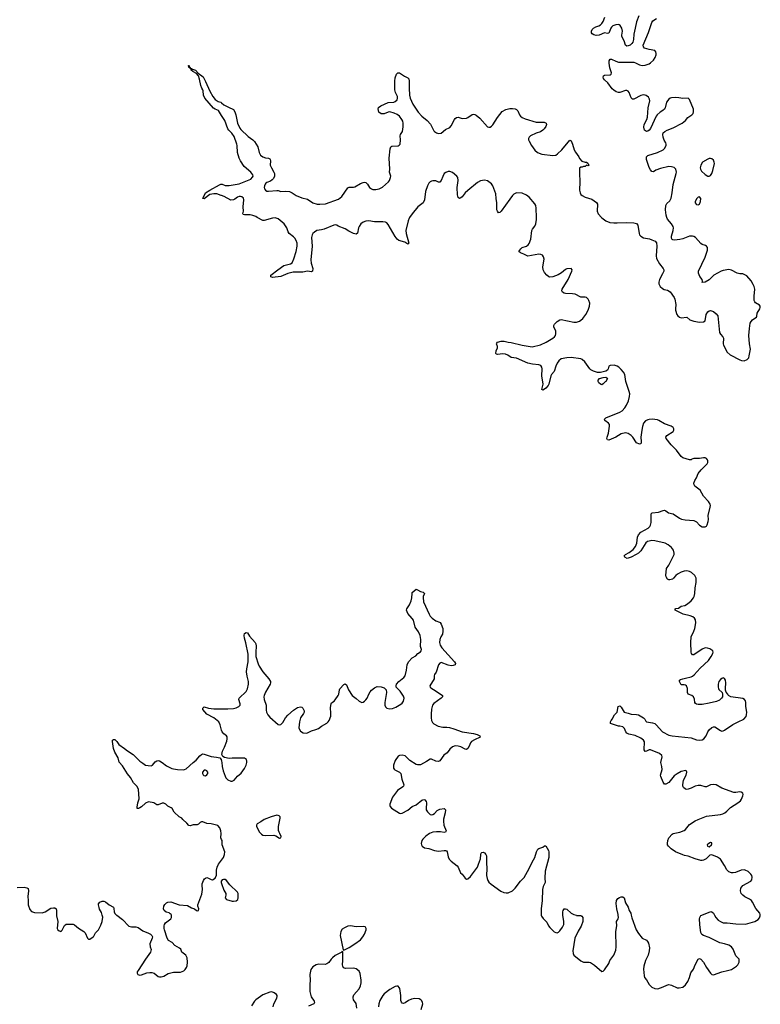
# Model space of a CAD drawing. Header units: inches. Extents: x 1839294 to 1929364, y 762242 to 909984.
# Tile 60 of 76: x 1867105 to 1877723, y 868724 to 882833. Entities that reach past the tile are written whole.
import ezdxf

# ---------------------------------------------------------------- set-up
doc = ezdxf.new("R2010")
doc.units = ezdxf.units.IN
doc.header["$MEASUREMENT"] = 0
for name, color, linetype in [('B8866', 7, 'Continuous'), ('B8867', 7, 'Continuous'), ('B8868', 7, 'Continuous'), ('B8876', 7, 'Continuous'), ('B8877', 7, 'Continuous'), ('B8878', 7, 'Continuous')]:
    doc.layers.add(name, color=color, linetype=linetype)

msp = doc.modelspace()

# ---------------------------------------------------------------- linework, layer by layer
at = {"layer": 'B8866', "color": 6, "elevation": 600}
for points in [[(1867631, 870000), (1867631, 869991), (1867651, 869910), (1867642, 869810), (1867651, 869790), (1867670, 869775), (1867685, 869770), (1867691, 869769), (1867703, 869777), (1867713, 869787), (1867747, 869853), (1867770, 869873), (1867870, 869871), (1867890, 869864), (1867950, 869817), (1868027, 869767), (1868043, 869750), (1868078, 869670), (1868090, 869658), (1868110, 869659), (1868158, 869690), (1868170, 869703), (1868193, 869747), (1868235, 869790), (1868270, 869859), (1868289, 869911), (1868295, 869975), (1868288, 870000)], [(1868497, 870000), (1868581, 869941), (1868670, 869843), (1868710, 869834), (1868770, 869836), (1868806, 869826), (1868870, 869775), (1868950, 869746), (1868979, 869730), (1869002, 869710), (1869010, 869690), (1869007, 869670), (1868973, 869590), (1868974, 869550), (1868988, 869510), (1868980, 869470), (1868909, 869371), (1868802, 869210), (1868791, 869190), (1868788, 869170), (1868800, 869150), (1868830, 869141), (1868850, 869145), (1868930, 869177), (1868970, 869182), (1869001, 869181), (1869033, 869170), (1869090, 869124), (1869110, 869116), (1869136, 869116), (1869170, 869126), (1869236, 869164), (1869270, 869176), (1869310, 869185), (1869410, 869186), (1869457, 869203), (1869479, 869221), (1869496, 869250), (1869505, 869275), (1869512, 869328), (1869506, 869390), (1869489, 869430), (1869430, 869470), (1869414, 869514), (1869395, 869530), (1869329, 869569), (1869289, 869610), (1869240, 869640), (1869219, 869670), (1869180, 869790), (1869176, 869810), (1869178, 869850), (1869183, 869870), (1869197, 869890), (1869271, 869949), (1869282, 869970), (1869284, 869990), (1869280, 870000)]]:
    msp.add_lwpolyline(points, dxfattribs=at)
at = {"layer": 'B8867', "color": 6, "elevation": 600}
for points in [[(1870000, 872651), (1869993, 872670), (1869980, 872730), (1869961, 872770), (1869890, 872828), (1869790, 872883), (1869732, 872950), (1869730, 872970), (1869750, 872985), (1869810, 872966), (1869890, 872958), (1870000, 872957)], [(1870000, 871088), (1869990, 871110), (1869993, 871170), (1869990, 871210), (1869975, 871255), (1869945, 871285), (1869850, 871312), (1869790, 871316), (1869730, 871337), (1869710, 871337), (1869695, 871330), (1869670, 871306), (1869650, 871294), (1869590, 871294), (1869550, 871281), (1869530, 871286), (1869502, 871322), (1869445, 871370), (1869430, 871390), (1869390, 871412), (1869319, 871479), (1869290, 871529), (1869279, 871539), (1869230, 871563), (1869199, 871590), (1869170, 871606), (1869150, 871607), (1869090, 871582), (1869070, 871581), (1869030, 871612), (1868950, 871624), (1868910, 871608), (1868850, 871552), (1868830, 871539), (1868810, 871529), (1868790, 871529), (1868790, 871550), (1868801, 871610), (1868817, 871670), (1868809, 871809), (1868784, 871850), (1868739, 871899), (1868692, 871972), (1868650, 872027), (1868580, 872140), (1868530, 872195), (1868515, 872255), (1868470, 872339), (1868448, 872390), (1868434, 872490), (1868436, 872510), (1868450, 872521), (1868470, 872519), (1868496, 872490), (1868526, 872446), (1868610, 872390), (1868650, 872354), (1868730, 872306), (1868830, 872210), (1868870, 872178), (1868910, 872153), (1868945, 872145), (1868990, 872142), (1869010, 872149), (1869050, 872198), (1869070, 872212), (1869090, 872218), (1869110, 872214), (1869148, 872190), (1869210, 872139), (1869285, 872105), (1869310, 872097), (1869368, 872088), (1869450, 872083), (1869470, 872087), (1869490, 872098), (1869590, 872190), (1869637, 872223), (1869690, 872287), (1869710, 872304), (1869729, 872311), (1869750, 872308), (1869850, 872273), (1869926, 872266), (1869974, 872254), (1869993, 872233), (1870000, 872207)], [(1869280, 870000), (1869276, 870010), (1869263, 870023), (1869250, 870033), (1869206, 870046), (1869178, 870070), (1869169, 870090), (1869170, 870130), (1869185, 870155), (1869210, 870176), (1869230, 870186), (1869270, 870193), (1869390, 870150), (1869510, 870140), (1869570, 870106), (1869610, 870091), (1869641, 870070), (1869650, 870066), (1869671, 870069), (1869673, 870090), (1869659, 870130), (1869661, 870150), (1869719, 870301), (1869728, 870370), (1869721, 870430), (1869723, 870450), (1869741, 870499), (1869756, 870524), (1869770, 870534), (1869790, 870539), (1869810, 870533), (1869850, 870511), (1869870, 870508), (1869907, 870533), (1869926, 870574), (1869927, 870647), (1869936, 870690), (1869954, 870730), (1870000, 870791)], [(1867070, 870399), (1867170, 870402), (1867210, 870395), (1867225, 870385), (1867232, 870352), (1867222, 870270), (1867229, 870210), (1867227, 870150), (1867250, 870081), (1867273, 870053), (1867319, 870039), (1867430, 870037), (1867470, 870051), (1867550, 870101), (1867590, 870109), (1867610, 870105), (1867628, 870090), (1867632, 870072), (1867631, 870000)], [(1870000, 870495), (1869996, 870490), (1869995, 870470), (1870000, 870454)], [(1868288, 870000), (1868279, 870039), (1868250, 870089), (1868243, 870110), (1868234, 870150), (1868235, 870165), (1868254, 870190), (1868290, 870200), (1868310, 870201), (1868334, 870194), (1868390, 870148), (1868450, 870115), (1868456, 870096), (1868460, 870050), (1868470, 870024), (1868490, 870005), (1868497, 870000)]]:
    msp.add_lwpolyline(points, dxfattribs=at)
msp.add_lwpolyline([(1869770, 872079), (1869750, 872077), (1869727, 872050), (1869727, 872030), (1869734, 872014), (1869745, 872005), (1869770, 871998), (1869790, 872011), (1869801, 872030), (1869805, 872050), (1869790, 872072)], close=True, dxfattribs=at)
at = {"layer": 'B8868', "color": 6, "elevation": 600}
for points in [[(1870000, 881461), (1869956, 881530), (1869910, 881549), (1869886, 881566), (1869762, 881710), (1869739, 881750), (1869734, 881814), (1869730, 881830), (1869715, 881850), (1869701, 881890), (1869683, 881983), (1869668, 882028), (1869640, 882060), (1869586, 882090), (1869566, 882110), (1869563, 882123), (1869548, 882132), (1869548, 882148), (1869529, 882150), (1869525, 882175), (1869530, 882176), (1869536, 882170), (1869534, 882154), (1869551, 882150), (1869553, 882133), (1869570, 882135), (1869582, 882122), (1869626, 882110), (1869666, 882066), (1869734, 882014), (1869770, 881946), (1869830, 881810), (1869874, 881734), (1869910, 881691), (1869950, 881661), (1869990, 881651), (1870000, 881642)], [(1870000, 880315), (1869996, 880316), (1869930, 880336), (1869890, 880339), (1869833, 880327), (1869750, 880267), (1869730, 880270), (1869770, 880350), (1869829, 880390), (1869970, 880467), (1869990, 880475), (1870000, 880474)]]:
    msp.add_lwpolyline(points, dxfattribs=at)
at = {"layer": 'B8876', "color": 6, "elevation": 600}
for points in [[(1874583, 870000), (1874586, 869986), (1874612, 869952), (1874663, 869903), (1874687, 869850), (1874705, 869825), (1874770, 869762), (1874790, 869752), (1874810, 869749), (1874830, 869758), (1874850, 869778), (1874888, 869830), (1874905, 869870), (1874908, 869910), (1874894, 870000)], [(1875086, 870000), (1875090, 869999), (1875150, 869995), (1875166, 869986), (1875177, 869970), (1875181, 869950), (1875177, 869910), (1875155, 869845), (1875110, 869771), (1875065, 869670), (1875037, 869490), (1875039, 869450), (1875051, 869430), (1875150, 869348), (1875190, 869330), (1875270, 869328), (1875290, 869321), (1875344, 869284), (1875450, 869196), (1875470, 869198), (1875490, 869219), (1875549, 869311), (1875567, 869353), (1875624, 869430), (1875650, 869498), (1875657, 869550), (1875654, 869766), (1875664, 869850), (1875662, 869910), (1875683, 869950), (1875688, 869970), (1875685, 870000)], [(1875873, 870000), (1875881, 869961), (1875942, 869790), (1875977, 869737), (1876030, 869670), (1876090, 869642), (1876106, 869626), (1876120, 869600), (1876134, 869534), (1876130, 869490), (1876113, 869430), (1876076, 869350), (1876052, 869270), (1876049, 869230), (1876057, 869130), (1876064, 869110), (1876090, 869077), (1876128, 869008), (1876147, 868987), (1876170, 868970), (1876210, 868951), (1876254, 868946), (1876330, 868973), (1876381, 868999), (1876410, 869006), (1876450, 868999), (1876530, 868960), (1876562, 868958), (1876610, 868971), (1876650, 869003), (1876684, 869050), (1876709, 869110), (1876727, 869173), (1876765, 869230), (1876788, 869292), (1876830, 869371), (1876850, 869379), (1876870, 869371), (1876910, 869328), (1876953, 869253), (1877009, 869169), (1877030, 869152), (1877050, 869148), (1877170, 869189), (1877253, 869207), (1877310, 869224), (1877381, 869270), (1877402, 869290), (1877420, 869330), (1877422, 869350), (1877418, 869370), (1877370, 869421), (1877335, 869515), (1877310, 869547), (1877270, 869570), (1877209, 869590), (1877145, 869605), (1876990, 869680), (1876908, 869708), (1876884, 869724), (1876872, 869752), (1876865, 869785), (1876854, 869870), (1876851, 869950), (1876855, 869970), (1876870, 869995), (1876883, 870000)], [(1877067, 870000), (1877084, 869970), (1877118, 869930), (1877150, 869910), (1877190, 869894), (1877250, 869894), (1877370, 869879), (1877510, 869872), (1877642, 869910), (1877690, 869938), (1877710, 869963), (1877721, 869990), (1877722, 870000)], [(1871941, 868670), (1871930, 868738), (1871892, 868790), (1871885, 868815), (1871886, 868830), (1871898, 868862), (1871970, 868944), (1871992, 868990), (1872000, 869030), (1872002, 869070), (1871987, 869167), (1871970, 869201), (1871930, 869233), (1871890, 869240), (1871777, 869237), (1871748, 869248), (1871736, 869270), (1871734, 869290), (1871740, 869350), (1871737, 869477), (1871730, 869488), (1871724, 869476), (1871714, 869466), (1871630, 869424), (1871590, 869391), (1871569, 869370), (1871536, 869324), (1871510, 869305), (1871483, 869297), (1871390, 869298), (1871356, 869290), (1871310, 869263), (1871278, 869222), (1871265, 869150), (1871270, 869070), (1871264, 869010), (1871267, 868910), (1871285, 868830), (1871325, 868770), (1871333, 868750), (1871324, 868730), (1871244, 868696)], [(1872863, 868650), (1872883, 868730), (1872882, 868750), (1872870, 868775), (1872856, 868790), (1872830, 868802), (1872770, 868806), (1872724, 868796), (1872681, 868779), (1872630, 868746), (1872610, 868738), (1872590, 868740), (1872577, 868757), (1872570, 868779), (1872568, 868850), (1872553, 868953), (1872547, 868967), (1872530, 868983), (1872510, 868986), (1872490, 868980), (1872410, 868936), (1872330, 868872), (1872310, 868850), (1872270, 868777), (1872253, 868730), (1872251, 868690)], [(1870741, 868690), (1870751, 868730), (1870794, 868810), (1870798, 868838), (1870797, 868850), (1870787, 868867), (1870753, 868890), (1870721, 868901), (1870690, 868900), (1870590, 868860), (1870492, 868790), (1870470, 868769), (1870430, 868704)]]:
    msp.add_lwpolyline(points, dxfattribs=at)
msp.add_lwpolyline([(1871850, 869850), (1871810, 869842), (1871761, 869819), (1871730, 869799), (1871710, 869766), (1871698, 869710), (1871745, 869505), (1871750, 869502), (1871830, 869539), (1871910, 869589), (1871991, 869650), (1872026, 869690), (1872050, 869730), (1872072, 869792), (1872074, 869810), (1872064, 869830), (1872056, 869836), (1872039, 869839), (1871930, 869834)], close=True, dxfattribs=at)
at = {"layer": 'B8877', "color": 6, "elevation": 600}
for points in [[(1872696, 880000), (1872690, 879991), (1872675, 879950), (1872642, 879810), (1872647, 879770), (1872682, 879630), (1872670, 879616), (1872625, 879645), (1872543, 879670), (1872516, 879690), (1872488, 879728), (1872390, 879898), (1872370, 879921), (1872350, 879930), (1872310, 879935), (1872190, 879938), (1872110, 879951), (1872070, 879944), (1872030, 879931), (1871994, 879906), (1871970, 879870), (1871962, 879850), (1871950, 879772), (1871930, 879761), (1871890, 879769), (1871822, 879802), (1871770, 879835), (1871673, 879873), (1871650, 879887), (1871630, 879892), (1871610, 879890), (1871470, 879832), (1871430, 879820), (1871367, 879810), (1871330, 879788), (1871310, 879770), (1871297, 879750), (1871288, 879712), (1871296, 879590), (1871280, 879390), (1871286, 879346), (1871306, 879270), (1871303, 879230), (1871290, 879222), (1871230, 879228), (1871166, 879214), (1871070, 879217), (1871026, 879214), (1870950, 879195), (1870850, 879153), (1870730, 879139), (1870706, 879150), (1870704, 879170), (1870806, 879250), (1870890, 879310), (1870971, 879329), (1870990, 879336), (1871010, 879350), (1871036, 879404), (1871070, 879510), (1871084, 879590), (1871082, 879630), (1871071, 879670), (1871050, 879703), (1871030, 879723), (1870967, 879770), (1870954, 879794), (1870937, 879850), (1870898, 879910), (1870810, 879979), (1870770, 879995), (1870731, 879991), (1870610, 879956), (1870590, 879957), (1870512, 880000)], [(1877722, 870000), (1877723, 870010), (1877716, 870030), (1877657, 870097), (1877612, 870190), (1877596, 870210), (1877567, 870230), (1877502, 870262), (1877470, 870286), (1877450, 870311), (1877438, 870350), (1877443, 870390), (1877470, 870428), (1877586, 870490), (1877602, 870510), (1877607, 870547), (1877601, 870570), (1877587, 870590), (1877548, 870628), (1877508, 870648), (1877490, 870651), (1877450, 870646), (1877366, 870614), (1877333, 870607), (1877310, 870609), (1877270, 870624), (1877245, 870650), (1877210, 870713), (1877150, 870802), (1877110, 870835), (1877030, 870866), (1876999, 870861), (1876947, 870810), (1876910, 870790), (1876890, 870786), (1876870, 870786), (1876790, 870809), (1876690, 870848), (1876636, 870856), (1876610, 870864), (1876506, 870910), (1876447, 870950), (1876405, 870990), (1876394, 871010), (1876390, 871030), (1876395, 871070), (1876410, 871108), (1876459, 871161), (1876473, 871170), (1876570, 871193), (1876630, 871216), (1876651, 871230), (1876710, 871299), (1876789, 871351), (1876830, 871372), (1876950, 871419), (1877150, 871443), (1877186, 871454), (1877214, 871470), (1877241, 871490), (1877294, 871546), (1877400, 871610), (1877438, 871642), (1877454, 871666), (1877473, 871710), (1877478, 871730), (1877472, 871750), (1877450, 871766), (1877430, 871771), (1877370, 871757), (1877341, 871761), (1877170, 871823), (1877090, 871870), (1877055, 871875), (1877010, 871867), (1876950, 871842), (1876930, 871842), (1876870, 871861), (1876830, 871860), (1876790, 871849), (1876730, 871819), (1876690, 871805), (1876670, 871804), (1876650, 871809), (1876623, 871830), (1876613, 871850), (1876611, 871870), (1876623, 871937), (1876658, 872010), (1876671, 872050), (1876667, 872067), (1876653, 872073), (1876590, 872060), (1876530, 872027), (1876490, 871996), (1876410, 871903), (1876370, 871877), (1876350, 871878), (1876330, 871909), (1876296, 871990), (1876293, 872010), (1876314, 872090), (1876312, 872130), (1876299, 872190), (1876314, 872270), (1876311, 872291), (1876276, 872316), (1876150, 872370), (1876130, 872370), (1876090, 872350), (1876070, 872347), (1876056, 872370), (1876065, 872485), (1876048, 872510), (1876010, 872538), (1875930, 872578), (1875837, 872597), (1875810, 872610), (1875795, 872630), (1875777, 872677), (1875750, 872700), (1875710, 872711), (1875690, 872712), (1875590, 872742), (1875574, 872750), (1875574, 872754), (1875573, 872770), (1875583, 872790), (1875606, 872814), (1875609, 872830), (1875632, 872870), (1875671, 872910), (1875687, 872993), (1875710, 872999), (1875730, 872981), (1875770, 872908), (1875830, 872897), (1875870, 872882), (1875950, 872877), (1875975, 872870), (1876047, 872827), (1876066, 872810), (1876083, 872783), (1876093, 872773), (1876177, 872757), (1876210, 872746), (1876230, 872730), (1876322, 872630), (1876410, 872581), (1876461, 872570), (1876730, 872544), (1876810, 872513), (1876850, 872508), (1876890, 872516), (1876912, 872528), (1876945, 872570), (1876971, 872630), (1876990, 872655), (1877030, 872690), (1877050, 872699), (1877070, 872698), (1877150, 872646), (1877170, 872640), (1877190, 872643), (1877210, 872652), (1877327, 872733), (1877406, 872774), (1877487, 872810), (1877518, 872850), (1877525, 872870), (1877530, 872910), (1877515, 872990), (1877516, 873050), (1877510, 873073), (1877494, 873094), (1877470, 873105), (1877298, 873130), (1877269, 873149), (1877259, 873170), (1877235, 873195), (1877224, 873224), (1877222, 873250), (1877231, 873330), (1877223, 873370), (1877210, 873395), (1877190, 873401), (1877170, 873395), (1877150, 873380), (1877130, 873350), (1877121, 873310), (1877118, 873270), (1877123, 873250), (1877130, 873237), (1877176, 873190), (1877183, 873170), (1877179, 873130), (1877168, 873110), (1877138, 873082), (1877095, 873065), (1876990, 873037), (1876890, 873018), (1876830, 873021), (1876807, 873027), (1876795, 873035), (1876785, 873050), (1876779, 873099), (1876765, 873130), (1876742, 873150), (1876687, 873170), (1876680, 873190), (1876679, 873250), (1876666, 873286), (1876650, 873298), (1876630, 873303), (1876590, 873303), (1876563, 873350), (1876564, 873370), (1876581, 873379), (1876610, 873390), (1876650, 873396), (1876730, 873416), (1876753, 873427), (1876776, 873444), (1876861, 873539), (1876978, 873650), (1877018, 873710), (1877041, 873750), (1877047, 873770), (1877041, 873790), (1876997, 873817), (1876968, 873828), (1876930, 873830), (1876890, 873815), (1876770, 873734), (1876749, 873730), (1876738, 873750), (1876732, 873772), (1876725, 873910), (1876733, 873990), (1876771, 874069), (1876783, 874110), (1876797, 874190), (1876794, 874234), (1876779, 874259), (1876756, 874276), (1876717, 874290), (1876615, 874315), (1876504, 874370), (1876502, 874390), (1876510, 874396), (1876550, 874402), (1876590, 874427), (1876639, 874441), (1876679, 874461), (1876732, 874508), (1876764, 874550), (1876775, 874570), (1876786, 874610), (1876787, 874690), (1876803, 874770), (1876802, 874830), (1876784, 874870), (1876737, 874910), (1876710, 874925), (1876670, 874934), (1876632, 874932), (1876590, 874918), (1876537, 874890), (1876512, 874870), (1876479, 874830), (1876462, 874818), (1876427, 874807), (1876410, 874807), (1876390, 874818), (1876372, 874850), (1876368, 874870), (1876378, 874970), (1876410, 875018), (1876471, 875130), (1876488, 875170), (1876490, 875190), (1876478, 875230), (1876448, 875270), (1876404, 875310), (1876358, 875330), (1876210, 875367), (1876170, 875368), (1876130, 875362), (1876106, 875354), (1876083, 875337), (1876010, 875224), (1875976, 875190), (1875945, 875170), (1875870, 875129), (1875812, 875112), (1875779, 875130), (1875769, 875150), (1875789, 875170), (1875841, 875199), (1875898, 875242), (1875936, 875284), (1875953, 875330), (1875962, 875418), (1875978, 875450), (1876009, 875491), (1876113, 875547), (1876137, 875570), (1876149, 875591), (1876158, 875630), (1876159, 875750), (1876174, 875766), (1876264, 875776), (1876330, 875802), (1876350, 875806), (1876370, 875797), (1876407, 875767), (1876472, 875752), (1876563, 875690), (1876594, 875674), (1876644, 875664), (1876770, 875658), (1876810, 875636), (1876850, 875590), (1876890, 875564), (1876930, 875564), (1876950, 875576), (1876963, 875597), (1876977, 875643), (1876980, 875670), (1876975, 875730), (1877005, 875850), (1877007, 875870), (1877003, 875890), (1876982, 875930), (1876907, 876007), (1876862, 876090), (1876786, 876150), (1876774, 876170), (1876772, 876190), (1876783, 876230), (1876807, 876270), (1876832, 876328), (1876877, 876383), (1876961, 876470), (1876972, 876490), (1876972, 876512), (1876966, 876526), (1876950, 876544), (1876930, 876553), (1876910, 876554), (1876850, 876544), (1876770, 876547), (1876742, 876538), (1876730, 876528), (1876710, 876524), (1876610, 876557), (1876590, 876575), (1876523, 876663), (1876443, 876743), (1876373, 876830), (1876370, 876850), (1876384, 876876), (1876472, 876930), (1876484, 876950), (1876485, 876970), (1876474, 876990), (1876444, 877010), (1876350, 877043), (1876270, 877090), (1876250, 877098), (1876173, 877107), (1876130, 877105), (1876110, 877100), (1876077, 877083), (1876050, 877053), (1876034, 877006), (1876023, 876950), (1876009, 876849), (1876017, 876790), (1876013, 876767), (1876004, 876756), (1875990, 876752), (1875950, 876772), (1875895, 876850), (1875870, 876876), (1875830, 876904), (1875790, 876915), (1875730, 876898), (1875650, 876849), (1875550, 876810), (1875530, 876813), (1875524, 876830), (1875526, 876850), (1875546, 876910), (1875563, 877010), (1875560, 877030), (1875546, 877050), (1875495, 877090), (1875489, 877110), (1875507, 877130), (1875710, 877208), (1875743, 877230), (1875779, 877270), (1875807, 877310), (1875834, 877370), (1875848, 877432), (1875851, 877470), (1875845, 877505), (1875794, 877650), (1875781, 877750), (1875762, 877782), (1875730, 877821), (1875694, 877854), (1875670, 877870), (1875630, 877883), (1875570, 877879), (1875553, 877867), (1875544, 877830), (1875530, 877810), (1875510, 877795), (1875430, 877778), (1875390, 877776), (1875330, 877796), (1875295, 877815), (1875277, 877830), (1875206, 877930), (1875170, 877965), (1875150, 877975), (1875010, 877992), (1874950, 877987), (1874870, 877971), (1874833, 877947), (1874810, 877913), (1874792, 877870), (1874770, 877794), (1874730, 877750), (1874719, 877730), (1874690, 877612), (1874680, 877590), (1874650, 877553), (1874630, 877537), (1874605, 877525), (1874593, 877533), (1874612, 877610), (1874589, 877730), (1874594, 877830), (1874590, 877856), (1874577, 877877), (1874550, 877889), (1874455, 877895), (1874390, 877913), (1874230, 877981), (1874150, 877991), (1874104, 878024), (1874070, 878040), (1874030, 878044), (1873957, 878037), (1873941, 878041), (1873932, 878050), (1873937, 878090), (1873954, 878130), (1873954, 878150), (1873941, 878190), (1873944, 878196), (1873955, 878210), (1874010, 878227), (1874050, 878226), (1874110, 878211), (1874150, 878207), (1874310, 878167), (1874450, 878146), (1874570, 878172), (1874653, 878210), (1874750, 878268), (1874773, 878290), (1874786, 878310), (1874793, 878330), (1874791, 878369), (1874762, 878430), (1874762, 878450), (1874772, 878470), (1874810, 878510), (1874850, 878534), (1874870, 878536), (1875050, 878498), (1875090, 878501), (1875130, 878515), (1875150, 878525), (1875180, 878550), (1875224, 878610), (1875254, 878670), (1875273, 878730), (1875277, 878770), (1875265, 878810), (1875254, 878830), (1875230, 878852), (1875210, 878859), (1875150, 878859), (1875070, 878899), (1875030, 878906), (1874930, 878909), (1874910, 878914), (1874885, 878930), (1874877, 878950), (1874880, 878970), (1874967, 879110), (1875021, 879230), (1875024, 879250), (1875010, 879269), (1874950, 879263), (1874930, 879254), (1874874, 879206), (1874823, 879177), (1874750, 879146), (1874704, 879144), (1874689, 879149), (1874662, 879170), (1874631, 879210), (1874611, 879250), (1874603, 879290), (1874622, 879402), (1874616, 879436), (1874600, 879460), (1874575, 879470), (1874550, 879471), (1874390, 879446), (1874370, 879452), (1874333, 879473), (1874284, 879490), (1874262, 879510), (1874290, 879550), (1874310, 879567), (1874371, 879590), (1874395, 879605), (1874410, 879626), (1874432, 879690), (1874449, 879811), (1874458, 879830), (1874490, 879872), (1874507, 879910), (1874516, 879970), (1874516, 880000)], [(1875444, 880000), (1875450, 879994), (1875508, 879950), (1875568, 879928), (1875622, 879922), (1875670, 879921), (1875809, 879929), (1875910, 879924), (1875950, 879914), (1875968, 879888), (1875987, 879767), (1875993, 879750), (1876008, 879730), (1876050, 879709), (1876132, 879692), (1876170, 879680), (1876217, 879657), (1876236, 879636), (1876241, 879590), (1876230, 879450), (1876237, 879410), (1876276, 879336), (1876330, 879270), (1876339, 879250), (1876338, 879230), (1876323, 879190), (1876277, 879110), (1876268, 879070), (1876270, 879050), (1876289, 879009), (1876319, 878979), (1876345, 878965), (1876390, 878955), (1876432, 878932), (1876489, 878850), (1876498, 878830), (1876510, 878750), (1876506, 878690), (1876509, 878669), (1876526, 878610), (1876539, 878590), (1876565, 878570), (1876590, 878563), (1876670, 878570), (1876711, 878531), (1876770, 878512), (1876850, 878501), (1876910, 878502), (1876930, 878518), (1876948, 878610), (1876970, 878647), (1876990, 878661), (1877010, 878665), (1877050, 878651), (1877090, 878617), (1877112, 878590), (1877138, 878350), (1877150, 878325), (1877188, 878288), (1877193, 878270), (1877189, 878190), (1877193, 878170), (1877250, 878071), (1877292, 878032), (1877430, 877957), (1877452, 877950), (1877490, 877947), (1877535, 877965), (1877556, 877990), (1877565, 878015), (1877582, 878110), (1877570, 878190), (1877560, 878310), (1877566, 878410), (1877578, 878482), (1877590, 878507), (1877610, 878531), (1877630, 878548), (1877669, 878570), (1877675, 878585), (1877678, 878630), (1877718, 878690), (1877722, 878710), (1877719, 878730), (1877710, 878744), (1877655, 878775), (1877642, 878790), (1877634, 878810), (1877633, 878873), (1877642, 878970), (1877634, 879010), (1877620, 879040), (1877590, 879090), (1877530, 879163), (1877470, 879189), (1877430, 879192), (1877390, 879203), (1877310, 879243), (1877271, 879251), (1877190, 879239), (1877163, 879230), (1877059, 879170), (1876990, 879103), (1876930, 879074), (1876890, 879068), (1876896, 879084), (1876889, 879110), (1876854, 879154), (1876839, 879199), (1876837, 879230), (1876932, 879428), (1876964, 879530), (1876967, 879570), (1876953, 879590), (1876939, 879599), (1876890, 879612), (1876870, 879625), (1876796, 879710), (1876770, 879726), (1876750, 879732), (1876710, 879729), (1876610, 879693), (1876570, 879683), (1876494, 879674), (1876470, 879677), (1876463, 879683), (1876455, 879690), (1876450, 879709), (1876451, 879730), (1876476, 879810), (1876478, 879850), (1876472, 879870), (1876448, 879910), (1876393, 879973), (1876383, 880000)], [(1870000, 872957), (1870090, 872957), (1870170, 872964), (1870207, 872973), (1870249, 872990), (1870264, 873010), (1870265, 873030), (1870248, 873090), (1870252, 873110), (1870354, 873206), (1870373, 873247), (1870385, 873310), (1870384, 873350), (1870365, 873425), (1870357, 873490), (1870360, 873530), (1870379, 873630), (1870383, 873743), (1870346, 873906), (1870327, 873970), (1870322, 874010), (1870330, 874038), (1870350, 874051), (1870370, 874047), (1870401, 874001), (1870481, 873910), (1870491, 873890), (1870494, 873854), (1870489, 873770), (1870492, 873710), (1870523, 873603), (1870538, 873570), (1870590, 873490), (1870675, 873390), (1870701, 873350), (1870703, 873330), (1870696, 873310), (1870630, 873198), (1870610, 873150), (1870607, 873130), (1870612, 873090), (1870637, 873010), (1870637, 872937), (1870642, 872910), (1870665, 872870), (1870690, 872841), (1870810, 872736), (1870830, 872728), (1870850, 872733), (1870877, 872763), (1870915, 872830), (1870950, 872868), (1871030, 872937), (1871090, 872975), (1871130, 872987), (1871150, 872982), (1871166, 872970), (1871186, 872930), (1871184, 872910), (1871173, 872890), (1871129, 872830), (1871115, 872770), (1871107, 872687), (1871110, 872670), (1871130, 872638), (1871170, 872612), (1871210, 872609), (1871230, 872614), (1871290, 872643), (1871350, 872660), (1871390, 872678), (1871432, 872710), (1871510, 872752), (1871530, 872770), (1871542, 872790), (1871566, 872854), (1871568, 872890), (1871561, 872979), (1871570, 873031), (1871577, 873043), (1871614, 873070), (1871630, 873087), (1871670, 873150), (1871680, 873170), (1871690, 873230), (1871696, 873244), (1871750, 873308), (1871770, 873315), (1871790, 873303), (1871821, 873230), (1871870, 873151), (1871930, 873108), (1871970, 873070), (1872010, 873050), (1872030, 873053), (1872050, 873066), (1872070, 873086), (1872087, 873113), (1872110, 873170), (1872130, 873204), (1872150, 873226), (1872190, 873259), (1872230, 873276), (1872289, 873271), (1872330, 873257), (1872358, 873230), (1872366, 873190), (1872340, 873050), (1872342, 873010), (1872349, 872989), (1872370, 872970), (1872410, 872959), (1872450, 872965), (1872497, 872983), (1872570, 873024), (1872590, 873041), (1872610, 873070), (1872619, 873110), (1872610, 873139), (1872561, 873210), (1872501, 873270), (1872501, 873290), (1872509, 873310), (1872543, 873350), (1872611, 873409), (1872630, 873430), (1872652, 873510), (1872660, 873590), (1872677, 873630), (1872730, 873687), (1872784, 873716), (1872814, 873750), (1872850, 873774), (1872863, 873790), (1872864, 873810), (1872850, 873850), (1872858, 873950), (1872847, 874007), (1872822, 874062), (1872776, 874130), (1872751, 874231), (1872734, 874254), (1872670, 874323), (1872649, 874370), (1872655, 874390), (1872693, 874447), (1872716, 874504), (1872727, 874550), (1872730, 874610), (1872734, 874626), (1872790, 874671), (1872810, 874665), (1872850, 874639), (1872892, 874630), (1872910, 874612), (1872891, 874570), (1872888, 874552), (1872896, 874490), (1872975, 874315), (1872990, 874288), (1873017, 874257), (1873070, 874220), (1873122, 874202), (1873133, 874193), (1873146, 874170), (1873170, 874110), (1873173, 874073), (1873167, 874030), (1873144, 873990), (1873129, 873950), (1873126, 873910), (1873131, 873870), (1873158, 873830), (1873340, 873630), (1873353, 873610), (1873347, 873590), (1873320, 873580), (1873290, 873576), (1873250, 873582), (1873150, 873622), (1873127, 873613), (1873109, 873590), (1873078, 873482), (1873050, 873449), (1873045, 873430), (1873046, 873390), (1872983, 873290), (1872991, 873270), (1873016, 873250), (1873063, 873223), (1873168, 873150), (1873166, 873130), (1873148, 873110), (1873044, 873036), (1873023, 873010), (1873010, 872955), (1873002, 872882), (1873002, 872830), (1873009, 872789), (1873023, 872763), (1873043, 872743), (1873104, 872710), (1873170, 872694), (1873230, 872695), (1873269, 872689), (1873330, 872672), (1873450, 872629), (1873610, 872607), (1873664, 872590), (1873701, 872570), (1873707, 872550), (1873625, 872515), (1873582, 872490), (1873568, 872472), (1873550, 872425), (1873530, 872390), (1873510, 872374), (1873490, 872380), (1873432, 872412), (1873390, 872425), (1873350, 872430), (1873310, 872415), (1873270, 872382), (1873234, 872330), (1873187, 872293), (1873130, 872211), (1873110, 872203), (1873070, 872210), (1873010, 872236), (1872990, 872236), (1872938, 872202), (1872850, 872158), (1872810, 872154), (1872790, 872161), (1872699, 872219), (1872630, 872283), (1872590, 872296), (1872550, 872291), (1872530, 872278), (1872490, 872216), (1872465, 872150), (1872466, 872106), (1872472, 872092), (1872483, 872083), (1872551, 872051), (1872570, 872030), (1872586, 871950), (1872611, 871870), (1872606, 871850), (1872598, 871842), (1872523, 871790), (1872452, 871690), (1872414, 871590), (1872413, 871570), (1872418, 871558), (1872435, 871535), (1872550, 871464), (1872570, 871459), (1872590, 871462), (1872670, 871506), (1872730, 871560), (1872790, 871584), (1872870, 871650), (1872899, 871659), (1872915, 871655), (1872934, 871630), (1872937, 871610), (1872931, 871530), (1872934, 871510), (1872950, 871483), (1872990, 871444), (1873010, 871440), (1873030, 871444), (1873050, 871457), (1873090, 871499), (1873130, 871520), (1873190, 871530), (1873202, 871522), (1873208, 871510), (1873206, 871470), (1873183, 871377), (1873181, 871350), (1873186, 871290), (1873217, 871210), (1873210, 871190), (1873190, 871185), (1873137, 871197), (1873083, 871197), (1873028, 871190), (1872980, 871170), (1872930, 871133), (1872883, 871090), (1872869, 871071), (1872862, 871030), (1872864, 871010), (1872874, 870990), (1872910, 870967), (1872970, 870956), (1873050, 870926), (1873110, 870919), (1873190, 870928), (1873210, 870928), (1873223, 870923), (1873235, 870910), (1873250, 870837), (1873262, 870802), (1873290, 870773), (1873376, 870710), (1873391, 870690), (1873426, 870610), (1873450, 870590), (1873490, 870531), (1873510, 870516), (1873530, 870520), (1873570, 870555), (1873670, 870689), (1873681, 870730), (1873712, 870810), (1873714, 870870), (1873721, 870890), (1873730, 870899), (1873750, 870903), (1873770, 870896), (1873790, 870872), (1873797, 870850), (1873796, 870750), (1873803, 870670), (1873799, 870570), (1873805, 870525), (1873816, 870496), (1873830, 870476), (1873864, 870444), (1874005, 870345), (1874045, 870325), (1874080, 870320), (1874110, 870323), (1874170, 870352), (1874208, 870390), (1874286, 870490), (1874339, 870541), (1874410, 870670), (1874450, 870763), (1874490, 870830), (1874515, 870910), (1874533, 870947), (1874550, 870959), (1874605, 870975), (1874630, 870996), (1874650, 870996), (1874687, 870930), (1874692, 870910), (1874692, 870830), (1874641, 870630), (1874633, 870533), (1874637, 870470), (1874608, 870412), (1874600, 870370), (1874597, 870210), (1874580, 870090), (1874581, 870010), (1874583, 870000)], [(1870000, 872207), (1870004, 872190), (1870009, 872130), (1870021, 872070), (1870050, 871991), (1870062, 871970), (1870090, 871943), (1870130, 871923), (1870150, 871922), (1870182, 871938), (1870229, 871991), (1870282, 872038), (1870330, 872105), (1870351, 872150), (1870362, 872190), (1870363, 872210), (1870356, 872230), (1870330, 872249), (1870313, 872253), (1870150, 872253), (1870110, 872248), (1870042, 872262), (1870016, 872276), (1870005, 872305), (1870011, 872350), (1870041, 872410), (1870073, 872493), (1870081, 872530), (1870078, 872558), (1870070, 872573), (1870030, 872602), (1870009, 872629), (1870000, 872651)], [(1870000, 870791), (1870029, 870830), (1870041, 870870), (1870047, 870910), (1870010, 871010), (1870006, 871034), (1870009, 871070), (1870000, 871088)], [(1870000, 870454), (1870030, 870358), (1870063, 870310), (1870063, 870290), (1870053, 870250), (1870064, 870230), (1870070, 870224), (1870150, 870200), (1870170, 870200), (1870210, 870207), (1870233, 870227), (1870238, 870250), (1870239, 870310), (1870230, 870330), (1870117, 870437), (1870070, 870499), (1870050, 870512), (1870028, 870512), (1870010, 870507), (1870000, 870495)], [(1875685, 870000), (1875683, 870010), (1875665, 870090), (1875655, 870170), (1875663, 870210), (1875681, 870239), (1875703, 870257), (1875730, 870265), (1875750, 870262), (1875769, 870249), (1875790, 870179), (1875830, 870115), (1875843, 870070), (1875866, 870030), (1875873, 870000)], [(1874894, 870000), (1874893, 870007), (1874891, 870049), (1874895, 870070), (1874910, 870092), (1874930, 870093), (1874950, 870087), (1875011, 870031), (1875050, 870009), (1875086, 870000)], [(1876883, 870000), (1877012, 870052), (1877030, 870050), (1877050, 870031), (1877067, 870000)]]:
    msp.add_lwpolyline(points, dxfattribs=at)
for points in [[(1875450, 877602), (1875430, 877609), (1875410, 877629), (1875398, 877650), (1875398, 877670), (1875418, 877690), (1875470, 877706), (1875510, 877711), (1875523, 877703), (1875532, 877690), (1875510, 877650), (1875497, 877643), (1875470, 877615)], [(1870790, 871433), (1870710, 871411), (1870610, 871371), (1870562, 871338), (1870509, 871310), (1870498, 871290), (1870500, 871270), (1870542, 871190), (1870570, 871160), (1870591, 871150), (1870630, 871144), (1870750, 871149), (1870778, 871138), (1870830, 871107), (1870849, 871111), (1870852, 871128), (1870837, 871170), (1870824, 871190), (1870817, 871217), (1870817, 871270), (1870842, 871390), (1870840, 871410), (1870824, 871424), (1870810, 871431)], [(1877010, 871041), (1876986, 871030), (1876963, 871010), (1876966, 870990), (1876990, 870981), (1877022, 871010), (1877030, 871022), (1877030, 871038)]]:
    msp.add_lwpolyline(points, close=True, dxfattribs=at)
at = {"layer": 'B8878', "color": 6, "elevation": 600}
for points in [[(1875983, 882890), (1875950, 882803), (1875927, 882710), (1875910, 882624), (1875904, 882550), (1875895, 882510), (1875882, 882490), (1875858, 882470), (1875830, 882456), (1875810, 882452), (1875788, 882468), (1875771, 882531), (1875740, 882590), (1875737, 882610), (1875748, 882670), (1875739, 882710), (1875716, 882750), (1875699, 882759), (1875683, 882763), (1875650, 882761), (1875610, 882746), (1875590, 882727), (1875580, 882710), (1875550, 882640), (1875530, 882636), (1875490, 882643), (1875411, 882611), (1875370, 882605), (1875336, 882616), (1875314, 882630), (1875305, 882645), (1875303, 882670), (1875313, 882690), (1875331, 882710), (1875364, 882730), (1875410, 882746), (1875430, 882759), (1875450, 882779), (1875470, 882808), (1875495, 882870)], [(1876383, 880000), (1876373, 880030), (1876365, 880110), (1876369, 880170), (1876383, 880197), (1876425, 880235), (1876445, 880275), (1876461, 880350), (1876476, 880470), (1876519, 880630), (1876521, 880650), (1876514, 880690), (1876490, 880714), (1876450, 880725), (1876410, 880727), (1876290, 880701), (1876225, 880675), (1876190, 880655), (1876170, 880660), (1876150, 880682), (1876130, 880716), (1876093, 880830), (1876092, 880870), (1876111, 880889), (1876250, 880931), (1876332, 880968), (1876350, 880985), (1876372, 881030), (1876374, 881050), (1876369, 881070), (1876345, 881105), (1876328, 881150), (1876324, 881190), (1876332, 881210), (1876354, 881230), (1876389, 881250), (1876475, 881285), (1876604, 881350), (1876650, 881388), (1876684, 881430), (1876741, 881470), (1876758, 881490), (1876766, 881514), (1876763, 881550), (1876710, 881689), (1876687, 881707), (1876610, 881703), (1876554, 881714), (1876510, 881717), (1876450, 881712), (1876430, 881707), (1876410, 881695), (1876380, 881650), (1876357, 881570), (1876348, 881552), (1876326, 881534), (1876285, 881510), (1876244, 881470), (1876229, 881450), (1876150, 881274), (1876130, 881248), (1876110, 881236), (1876090, 881232), (1876063, 881250), (1876054, 881294), (1876060, 881330), (1876095, 881405), (1876105, 881435), (1876116, 881570), (1876138, 881670), (1876135, 881695), (1876121, 881721), (1876087, 881747), (1876070, 881753), (1876050, 881754), (1876010, 881745), (1875910, 881693), (1875890, 881695), (1875870, 881714), (1875844, 881790), (1875830, 881811), (1875810, 881816), (1875790, 881816), (1875710, 881792), (1875690, 881791), (1875658, 881798), (1875621, 881821), (1875601, 881841), (1875539, 881930), (1875490, 881973), (1875477, 881990), (1875470, 882010), (1875475, 882030), (1875490, 882039), (1875570, 882045), (1875586, 882054), (1875591, 882070), (1875565, 882145), (1875554, 882210), (1875555, 882245), (1875570, 882269), (1875590, 882268), (1875650, 882237), (1875690, 882224), (1875910, 882224), (1875936, 882216), (1875990, 882184), (1876030, 882176), (1876070, 882182), (1876130, 882201), (1876150, 882213), (1876190, 882253), (1876215, 882290), (1876231, 882330), (1876232, 882350), (1876227, 882370), (1876209, 882390), (1876130, 882404), (1876063, 882423), (1876046, 882446), (1876045, 882470), (1876120, 882650), (1876166, 882794), (1876183, 882817), (1876234, 882850)], [(1870000, 881642), (1870033, 881613), (1870098, 881578), (1870170, 881548), (1870190, 881513), (1870205, 881470), (1870229, 881349), (1870260, 881280), (1870278, 881258), (1870379, 881159), (1870450, 881110), (1870470, 881088), (1870518, 881010), (1870540, 880930), (1870560, 880890), (1870590, 880868), (1870630, 880854), (1870670, 880849), (1870690, 880839), (1870698, 880830), (1870702, 880810), (1870696, 880750), (1870715, 880710), (1870751, 880650), (1870758, 880630), (1870759, 880590), (1870744, 880556), (1870724, 880536), (1870699, 880521), (1870650, 880500), (1870634, 880490), (1870624, 880476), (1870613, 880450), (1870611, 880430), (1870613, 880410), (1870627, 880390), (1870650, 880377), (1870670, 880375), (1870790, 880386), (1870810, 880384), (1870850, 880370), (1870910, 880377), (1870972, 880372), (1871013, 880353), (1871070, 880315), (1871150, 880278), (1871230, 880260), (1871310, 880207), (1871370, 880191), (1871410, 880188), (1871490, 880194), (1871677, 880263), (1871702, 880278), (1871722, 880298), (1871810, 880424), (1871830, 880432), (1871890, 880433), (1871910, 880438), (1871990, 880485), (1872030, 880501), (1872050, 880505), (1872070, 880499), (1872090, 880478), (1872122, 880430), (1872149, 880410), (1872170, 880402), (1872210, 880399), (1872257, 880410), (1872307, 880433), (1872394, 880510), (1872408, 880530), (1872423, 880570), (1872425, 880590), (1872407, 880650), (1872410, 880690), (1872401, 880850), (1872416, 880984), (1872428, 881012), (1872440, 881020), (1872533, 881027), (1872546, 881034), (1872558, 881050), (1872566, 881110), (1872560, 881170), (1872567, 881190), (1872593, 881230), (1872604, 881296), (1872604, 881350), (1872598, 881378), (1872585, 881405), (1872549, 881449), (1872515, 881475), (1872475, 881495), (1872410, 881511), (1872390, 881510), (1872330, 881483), (1872286, 881486), (1872256, 881510), (1872243, 881557), (1872247, 881573), (1872283, 881597), (1872390, 881644), (1872470, 881653), (1872490, 881660), (1872516, 881684), (1872523, 881710), (1872522, 881730), (1872493, 881790), (1872482, 881830), (1872483, 881950), (1872490, 881999), (1872507, 882050), (1872527, 882070), (1872550, 882072), (1872623, 882023), (1872670, 882000), (1872686, 881986), (1872691, 881951), (1872687, 881850), (1872692, 881750), (1872702, 881710), (1872742, 881622), (1872820, 881510), (1872869, 881450), (1872947, 881387), (1872996, 881336), (1873042, 881242), (1873050, 881230), (1873081, 881210), (1873110, 881203), (1873150, 881208), (1873210, 881260), (1873270, 881290), (1873290, 881312), (1873338, 881402), (1873350, 881418), (1873369, 881431), (1873390, 881434), (1873450, 881419), (1873510, 881422), (1873532, 881430), (1873590, 881476), (1873610, 881480), (1873630, 881475), (1873650, 881464), (1873704, 881424), (1873810, 881299), (1873830, 881291), (1873850, 881291), (1873870, 881305), (1873890, 881328), (1873957, 881430), (1874024, 881516), (1874075, 881545), (1874130, 881558), (1874170, 881562), (1874210, 881556), (1874230, 881546), (1874247, 881527), (1874270, 881470), (1874286, 881450), (1874310, 881431), (1874353, 881410), (1874510, 881366), (1874624, 881364), (1874654, 881350), (1874658, 881330), (1874650, 881304), (1874625, 881270), (1874603, 881250), (1874570, 881226), (1874510, 881209), (1874430, 881170), (1874409, 881150), (1874399, 881130), (1874400, 881110), (1874407, 881090), (1874444, 881030), (1874490, 880963), (1874530, 880929), (1874590, 880904), (1874750, 880887), (1874790, 880894), (1874816, 880910), (1874878, 880970), (1874990, 881108), (1875010, 881096), (1875031, 881050), (1875054, 880970), (1875073, 880933), (1875121, 880870), (1875130, 880842), (1875166, 880806), (1875210, 880791), (1875232, 880790), (1875250, 880778), (1875260, 880760), (1875271, 880750), (1875250, 880738), (1875230, 880746), (1875210, 880728), (1875190, 880728), (1875170, 880718), (1875150, 880718), (1875130, 880706), (1875129, 880651), (1875133, 880633), (1875136, 880510), (1875129, 880390), (1875138, 880350), (1875150, 880330), (1875170, 880312), (1875210, 880290), (1875310, 880260), (1875375, 880215), (1875387, 880190), (1875386, 880090), (1875398, 880050), (1875444, 880000)], [(1870000, 880474), (1870010, 880474), (1870050, 880458), (1870110, 880457), (1870250, 880480), (1870419, 880550), (1870445, 880575), (1870452, 880590), (1870450, 880610), (1870417, 880650), (1870322, 880730), (1870269, 880810), (1870250, 880850), (1870230, 880932), (1870224, 881030), (1870219, 881050), (1870178, 881158), (1870147, 881207), (1870104, 881250), (1870091, 881270), (1870046, 881390), (1870000, 881461)], [(1874516, 880000), (1874511, 880130), (1874504, 880170), (1874490, 880196), (1874411, 880291), (1874370, 880320), (1874310, 880345), (1874229, 880351), (1874190, 880333), (1874170, 880313), (1874130, 880262), (1874010, 880087), (1873990, 880069), (1873970, 880067), (1873954, 880090), (1873947, 880110), (1873947, 880210), (1873935, 880270), (1873930, 880339), (1873890, 880453), (1873870, 880480), (1873831, 880511), (1873810, 880523), (1873770, 880532), (1873710, 880523), (1873670, 880501), (1873530, 880386), (1873494, 880350), (1873450, 880294), (1873430, 880278), (1873410, 880271), (1873390, 880284), (1873381, 880321), (1873377, 880430), (1873390, 880530), (1873386, 880570), (1873372, 880592), (1873310, 880642), (1873270, 880659), (1873250, 880658), (1873215, 880645), (1873190, 880627), (1873170, 880588), (1873150, 880531), (1873130, 880504), (1873110, 880505), (1873070, 880522), (1873030, 880525), (1873010, 880521), (1872991, 880510), (1872971, 880489), (1872950, 880450), (1872922, 880370), (1872908, 880252), (1872890, 880210), (1872812, 880150), (1872730, 880050), (1872696, 880000)], [(1870512, 880000), (1870491, 880011), (1870449, 880029), (1870410, 880038), (1870330, 880038), (1870310, 880043), (1870305, 880050), (1870316, 880090), (1870310, 880150), (1870321, 880250), (1870314, 880274), (1870290, 880295), (1870270, 880300), (1870250, 880298), (1870230, 880290), (1870190, 880259), (1870171, 880250), (1870130, 880249), (1870039, 880299), (1870000, 880315)]]:
    msp.add_lwpolyline(points, dxfattribs=at)
for points in [[(1877010, 880846), (1876990, 880844), (1876970, 880835), (1876896, 880790), (1876868, 880750), (1876860, 880710), (1876864, 880690), (1876881, 880661), (1876930, 880613), (1876970, 880593), (1876990, 880590), (1877010, 880599), (1877030, 880630), (1877043, 880670), (1877064, 880770), (1877062, 880790), (1877050, 880822), (1877030, 880841)], [(1876850, 880294), (1876830, 880289), (1876811, 880270), (1876791, 880230), (1876791, 880210), (1876801, 880190), (1876810, 880184), (1876830, 880182), (1876850, 880191), (1876867, 880230), (1876869, 880270)]]:
    msp.add_lwpolyline(points, close=True, dxfattribs=at)

doc.saveas('drawing.dxf')
